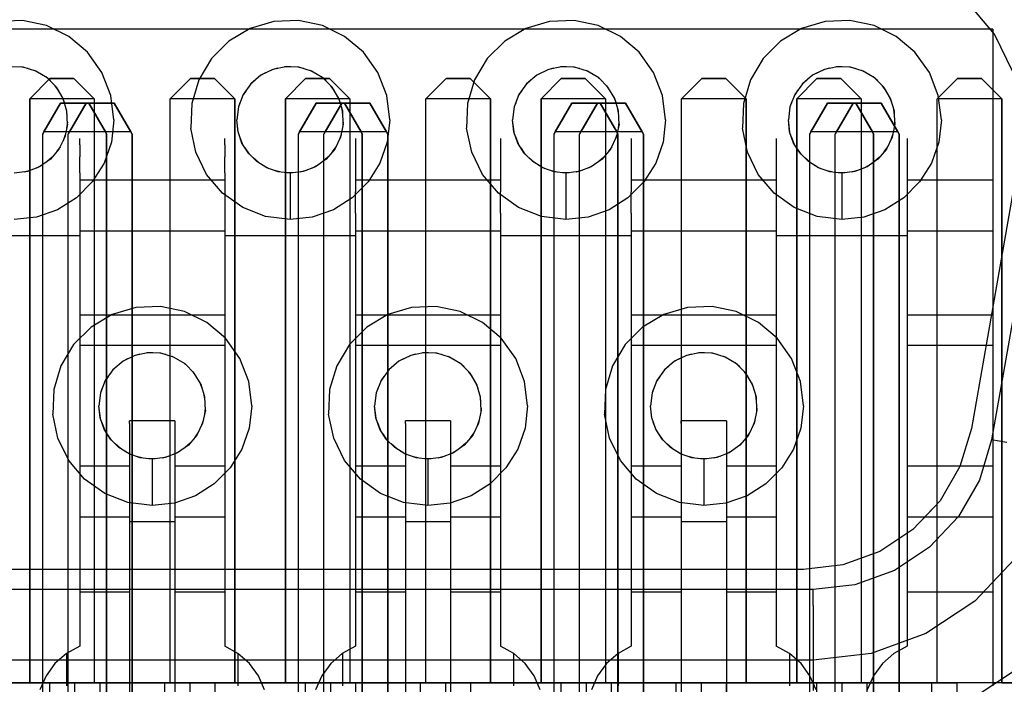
# Model space of a CAD drawing. Header units: inches. Extents: x 0 to 297, y -210 to 0.
# Tile 28 of 82: x 126.42 to 131.31, y -175.68 to -172.38. Entities that reach past the tile are written whole.
import ezdxf

# ---------------------------------------------------------------- set-up
doc = ezdxf.new("R2010")
doc.units = ezdxf.units.IN
doc.header["$MEASUREMENT"] = 0

msp = doc.modelspace()

# ---------------------------------------------------------------- linework, layer by layer
at = {"color": 18, "true_color": 0x000000}
for p, q in [((131.2653, -172.4501), (131.1298, -172.2886)), ((126.4368, -172.3816), (126.3143, -172.3866)), ((126.5563, -172.4071), (126.4368, -172.3816)), ((126.6668, -172.4606), (126.5563, -172.4071)), ((127.6843, -172.3866), (127.5668, -172.4216)), ((127.8068, -172.3816), (127.6843, -172.3866)), ((127.9263, -172.4071), (127.8068, -172.3816)), ((128.0368, -172.4606), (127.9263, -172.4071)), ((129.0543, -172.3866), (128.9368, -172.4216)), ((129.1768, -172.3816), (129.0543, -172.3866)), ((129.2963, -172.4071), (129.1768, -172.3816)), ((129.4068, -172.4606), (129.2963, -172.4071)), ((130.4243, -172.3866), (130.3068, -172.4216)), ((130.5468, -172.3816), (130.4243, -172.3866)), ((130.6663, -172.4071), (130.5468, -172.3816)), ((130.7768, -172.4606), (130.6663, -172.4071)), ((131.2558, -172.4251), (120.1658, -172.4251)), ((127.5668, -172.4216), (127.4618, -172.4846)), ((128.9368, -172.4216), (128.8318, -172.4846)), ((130.3068, -172.4216), (130.2018, -172.4846)), ((131.2558, -172.4251), (131.2558, -175.6851)), ((131.3568, -172.6401), (131.2653, -172.4501)), ((131.3568, -172.6401), (131.2653, -172.4501)), ((126.7598, -172.5396), (126.6668, -172.4606)), ((127.4618, -172.4846), (127.3753, -172.5711)), ((128.1298, -172.5396), (128.0368, -172.4606)), ((128.8318, -172.4846), (128.7453, -172.5711)), ((129.4998, -172.5396), (129.4068, -172.4606)), ((130.2018, -172.4846), (130.1153, -172.5711)), ((130.8698, -172.5396), (130.7768, -172.4606)), ((126.8313, -172.6396), (126.7598, -172.5396)), ((128.2013, -172.6396), (128.1298, -172.5396)), ((129.5713, -172.6396), (129.4998, -172.5396)), ((130.9413, -172.6396), (130.8698, -172.5396)), ((127.3753, -172.5711), (127.3123, -172.6761)), ((128.7453, -172.5711), (128.6823, -172.6761)), ((130.1153, -172.5711), (130.0523, -172.6761)), ((126.4393, -172.6136), (126.3738, -172.6111)), ((126.4628, -172.6206), (126.4338, -172.6136)), ((126.5023, -172.6326), (126.4393, -172.6136)), ((126.5228, -172.6446), (126.4958, -172.6306)), ((126.5588, -172.6661), (126.5023, -172.6326)), ((126.8758, -172.7536), (126.8313, -172.6396)), ((127.6438, -172.6421), (127.6183, -172.6556)), ((127.6798, -172.6246), (127.6208, -172.6531)), ((127.7043, -172.6191), (127.6758, -172.6261)), ((127.7438, -172.6111), (127.6798, -172.6246)), ((127.7688, -172.6121), (127.7388, -172.6121)), ((127.8093, -172.6136), (127.7438, -172.6111)), ((127.8328, -172.6206), (127.8038, -172.6136)), ((127.8723, -172.6326), (127.8093, -172.6136)), ((127.8928, -172.6446), (127.8658, -172.6306)), ((127.9288, -172.6661), (127.8723, -172.6326)), ((128.2458, -172.7536), (128.2013, -172.6396)), ((129.0138, -172.6421), (128.9883, -172.6556)), ((129.0498, -172.6246), (128.9908, -172.6531)), ((129.0743, -172.6191), (129.0458, -172.6261)), ((129.1138, -172.6111), (129.0498, -172.6246)), ((129.1388, -172.6121), (129.1088, -172.6121)), ((129.1793, -172.6136), (129.1138, -172.6111)), ((129.2028, -172.6206), (129.1738, -172.6136)), ((129.2423, -172.6326), (129.1793, -172.6136)), ((129.2628, -172.6446), (129.2358, -172.6306)), ((129.2988, -172.6661), (129.2423, -172.6326)), ((129.6158, -172.7536), (129.5713, -172.6396)), ((130.3838, -172.6421), (130.3583, -172.6556)), ((130.4198, -172.6246), (130.3608, -172.6531)), ((130.4443, -172.6191), (130.4158, -172.6261)), ((130.4838, -172.6111), (130.4198, -172.6246)), ((130.5088, -172.6121), (130.4788, -172.6121)), ((130.5493, -172.6136), (130.4838, -172.6111)), ((130.5728, -172.6206), (130.5438, -172.6136)), ((130.6123, -172.6326), (130.5493, -172.6136)), ((130.6328, -172.6446), (130.6058, -172.6306)), ((130.6688, -172.6661), (130.6123, -172.6326)), ((130.9858, -172.7536), (130.9413, -172.6396)), ((126.4723, -172.7701), (126.5723, -172.6701)), ((126.5723, -172.6701), (126.4723, -172.7701)), ((126.5748, -172.6821), (126.5523, -172.6621)), ((126.6048, -172.7121), (126.5588, -172.6661)), ((126.5723, -172.6701), (126.6923, -172.6701)), ((126.6923, -172.6701), (126.5723, -172.6701)), ((126.6923, -172.6701), (126.7923, -172.7701)), ((126.7923, -172.7701), (126.6923, -172.6701)), ((127.1708, -172.7701), (127.2708, -172.6701)), ((127.2708, -172.6701), (127.1708, -172.7701)), ((127.2708, -172.6701), (127.3908, -172.6701)), ((127.3908, -172.6701), (127.2708, -172.6701)), ((127.3123, -172.6761), (127.2773, -172.7936)), ((127.3908, -172.6701), (127.4908, -172.7701)), ((127.4908, -172.7701), (127.3908, -172.6701)), ((127.5708, -172.6956), (127.5328, -172.7491)), ((127.5903, -172.6791), (127.5693, -172.6976)), ((127.6208, -172.6531), (127.5708, -172.6956)), ((127.7423, -172.7701), (127.8423, -172.6701)), ((127.8423, -172.6701), (127.7423, -172.7701)), ((127.8423, -172.6701), (127.9623, -172.6701)), ((127.9623, -172.6701), (127.8423, -172.6701)), ((127.9448, -172.6821), (127.9223, -172.6621)), ((127.9748, -172.7121), (127.9288, -172.6661)), ((127.9623, -172.6701), (128.0623, -172.7701)), ((128.0623, -172.7701), (127.9623, -172.6701)), ((128.4408, -172.7701), (128.5408, -172.6701)), ((128.5408, -172.6701), (128.4408, -172.7701)), ((128.5408, -172.6701), (128.6608, -172.6701)), ((128.6608, -172.6701), (128.5408, -172.6701)), ((128.6823, -172.6761), (128.6473, -172.7936)), ((128.6608, -172.6701), (128.7608, -172.7701)), ((128.7608, -172.7701), (128.6608, -172.6701)), ((128.9408, -172.6956), (128.9028, -172.7491)), ((128.9603, -172.6791), (128.9393, -172.6976)), ((128.9908, -172.6531), (128.9408, -172.6956)), ((129.0123, -172.7701), (129.1123, -172.6701)), ((129.1123, -172.6701), (129.0123, -172.7701)), ((129.1123, -172.6701), (129.2323, -172.6701)), ((129.2323, -172.6701), (129.1123, -172.6701)), ((129.2323, -172.6701), (129.3323, -172.7701)), ((129.3323, -172.7701), (129.2323, -172.6701)), ((129.3148, -172.6821), (129.2923, -172.6621)), ((129.3448, -172.7121), (129.2988, -172.6661)), ((129.7108, -172.7701), (129.8108, -172.6701)), ((129.8108, -172.6701), (129.7108, -172.7701)), ((129.8108, -172.6701), (129.9308, -172.6701)), ((129.9308, -172.6701), (129.8108, -172.6701)), ((129.9308, -172.6701), (130.0308, -172.7701)), ((130.0308, -172.7701), (129.9308, -172.6701)), ((130.0523, -172.6761), (130.0173, -172.7936)), ((130.3108, -172.6956), (130.2728, -172.7491)), ((130.2823, -172.7701), (130.3823, -172.6701)), ((130.3823, -172.6701), (130.2823, -172.7701)), ((130.3303, -172.6791), (130.3093, -172.6976)), ((130.3608, -172.6531), (130.3108, -172.6956)), ((130.3823, -172.6701), (130.5023, -172.6701)), ((130.5023, -172.6701), (130.3823, -172.6701)), ((130.5023, -172.6701), (130.6023, -172.7701)), ((130.6023, -172.7701), (130.5023, -172.6701)), ((130.6848, -172.6821), (130.6623, -172.6621)), ((130.7148, -172.7121), (130.6688, -172.6661)), ((130.9808, -172.7701), (131.0808, -172.6701)), ((131.0808, -172.6701), (130.9808, -172.7701)), ((131.0808, -172.6701), (131.2008, -172.6701)), ((131.2008, -172.6701), (131.0808, -172.6701)), ((131.2008, -172.6701), (131.3008, -172.7701)), ((131.3008, -172.7701), (131.2008, -172.6701)), ((126.6163, -172.7316), (126.5988, -172.7066)), ((126.6383, -172.7686), (126.6048, -172.7121)), ((127.5328, -172.7491), (127.5088, -172.8101)), ((127.5468, -172.7291), (127.5323, -172.7506)), ((127.9863, -172.7316), (127.9688, -172.7066)), ((128.0083, -172.7686), (127.9748, -172.7121)), ((128.9028, -172.7491), (128.8788, -172.8101)), ((128.9168, -172.7291), (128.9023, -172.7506)), ((129.3563, -172.7316), (129.3388, -172.7066)), ((129.3783, -172.7686), (129.3448, -172.7121)), ((130.2728, -172.7491), (130.2488, -172.8101)), ((130.2868, -172.7291), (130.2723, -172.7506)), ((130.7263, -172.7316), (130.7088, -172.7066)), ((130.7483, -172.7686), (130.7148, -172.7121)), ((126.4723, -175.6701), (126.4723, -172.7701)), ((126.4723, -172.7701), (126.4723, -175.6701)), ((126.7923, -172.7701), (126.4723, -172.7701)), ((126.5433, -172.9349), (126.6258, -172.7919)), ((126.6258, -172.7919), (126.5433, -172.9349)), ((126.6258, -172.7919), (126.7658, -172.7919)), ((126.7658, -172.7919), (126.6258, -172.7919)), ((126.6448, -172.7896), (126.6338, -172.7606)), ((126.6573, -172.8316), (126.6383, -172.7686)), ((126.6702, -172.9349), (126.7527, -172.7919)), ((126.7527, -172.7919), (126.6702, -172.9349)), ((126.7527, -172.7919), (126.8927, -172.7919)), ((126.8927, -172.7919), (126.7527, -172.7919)), ((126.7658, -172.7919), (126.8483, -172.9349)), ((126.8483, -172.9349), (126.7658, -172.7919)), ((126.7923, -172.7701), (126.7923, -175.6701)), ((126.7923, -172.7701), (126.7923, -175.6701)), ((126.8908, -172.8751), (126.8758, -172.7536)), ((126.8927, -172.7919), (126.9752, -172.9349)), ((126.9752, -172.9349), (126.8927, -172.7919)), ((127.1708, -175.6701), (127.1708, -172.7701)), ((127.4908, -172.7701), (127.1708, -172.7701)), ((127.1708, -175.6701), (127.1708, -172.7701)), ((127.2773, -172.7936), (127.2723, -172.9161)), ((127.4908, -172.7701), (127.4908, -175.6701)), ((127.4908, -175.6701), (127.4908, -172.7701)), ((127.5163, -172.7906), (127.5088, -172.8111)), ((127.7423, -175.6701), (127.7423, -172.7701)), ((127.7423, -172.7701), (127.7423, -175.6701)), ((128.0623, -172.7701), (127.7423, -172.7701)), ((127.8133, -172.9349), (127.8958, -172.7919)), ((127.8958, -172.7919), (127.8133, -172.9349)), ((127.8958, -172.7919), (128.0358, -172.7919)), ((128.0358, -172.7919), (127.8958, -172.7919)), ((127.9402, -172.9349), (128.0227, -172.7919)), ((128.0227, -172.7919), (127.9402, -172.9349)), ((128.0148, -172.7896), (128.0038, -172.7606)), ((128.0273, -172.8316), (128.0083, -172.7686)), ((128.0227, -172.7919), (128.1627, -172.7919)), ((128.1627, -172.7919), (128.0227, -172.7919)), ((128.0358, -172.7919), (128.1183, -172.9349)), ((128.1183, -172.9349), (128.0358, -172.7919)), ((128.0623, -172.7701), (128.0623, -175.6701)), ((128.0623, -172.7701), (128.0623, -175.6701)), ((128.1627, -172.7919), (128.2452, -172.9349)), ((128.2452, -172.9349), (128.1627, -172.7919)), ((128.2608, -172.8751), (128.2458, -172.7536)), ((128.4408, -175.6701), (128.4408, -172.7701)), ((128.7608, -172.7701), (128.4408, -172.7701)), ((128.4408, -175.6701), (128.4408, -172.7701)), ((128.6473, -172.7936), (128.6423, -172.9161)), ((128.7608, -172.7701), (128.7608, -175.6701)), ((128.7608, -175.6701), (128.7608, -172.7701)), ((128.8863, -172.7906), (128.8788, -172.8111)), ((129.0123, -175.6701), (129.0123, -172.7701)), ((129.0123, -172.7701), (129.0123, -175.6701)), ((129.3323, -172.7701), (129.0123, -172.7701)), ((129.0833, -172.9349), (129.1658, -172.7919)), ((129.1658, -172.7919), (129.0833, -172.9349)), ((129.1658, -172.7919), (129.3058, -172.7919)), ((129.3058, -172.7919), (129.1658, -172.7919)), ((129.2102, -172.9349), (129.2927, -172.7919)), ((129.2927, -172.7919), (129.2102, -172.9349)), ((129.2927, -172.7919), (129.4327, -172.7919)), ((129.4327, -172.7919), (129.2927, -172.7919)), ((129.3058, -172.7919), (129.3883, -172.9349)), ((129.3883, -172.9349), (129.3058, -172.7919)), ((129.3323, -172.7701), (129.3323, -175.6701)), ((129.3323, -172.7701), (129.3323, -175.6701)), ((129.3848, -172.7896), (129.3738, -172.7606)), ((129.3973, -172.8316), (129.3783, -172.7686)), ((129.4327, -172.7919), (129.5152, -172.9349)), ((129.5152, -172.9349), (129.4327, -172.7919)), ((129.6308, -172.8751), (129.6158, -172.7536)), ((129.7108, -175.6701), (129.7108, -172.7701)), ((130.0308, -172.7701), (129.7108, -172.7701)), ((129.7108, -175.6701), (129.7108, -172.7701)), ((130.0173, -172.7936), (130.0123, -172.9161)), ((130.0308, -172.7701), (130.0308, -175.6701)), ((130.0308, -175.6701), (130.0308, -172.7701)), ((130.2563, -172.7906), (130.2488, -172.8111)), ((130.2823, -175.6701), (130.2823, -172.7701)), ((130.2823, -172.7701), (130.2823, -175.6701)), ((130.6023, -172.7701), (130.2823, -172.7701)), ((130.3533, -172.9349), (130.4358, -172.7919)), ((130.4358, -172.7919), (130.3533, -172.9349)), ((130.4358, -172.7919), (130.5758, -172.7919)), ((130.5758, -172.7919), (130.4358, -172.7919)), ((130.4802, -172.9349), (130.5627, -172.7919)), ((130.5627, -172.7919), (130.4802, -172.9349)), ((130.5627, -172.7919), (130.7027, -172.7919)), ((130.7027, -172.7919), (130.5627, -172.7919)), ((130.5758, -172.7919), (130.6583, -172.9349)), ((130.6583, -172.9349), (130.5758, -172.7919)), ((130.6023, -172.7701), (130.6023, -175.6701)), ((130.6023, -172.7701), (130.6023, -175.6701)), ((130.7027, -172.7919), (130.7852, -172.9349)), ((130.7852, -172.9349), (130.7027, -172.7919)), ((130.7548, -172.7896), (130.7438, -172.7606)), ((130.7673, -172.8316), (130.7483, -172.7686)), ((130.9808, -175.6701), (130.9808, -172.7701)), ((131.3008, -172.7701), (130.9808, -172.7701)), ((130.9808, -175.6701), (130.9808, -172.7701)), ((131.0008, -172.8751), (130.9858, -172.7536)), ((131.3008, -172.7701), (131.3008, -175.6701)), ((131.3008, -175.6701), (131.3008, -172.7701)), ((126.6583, -172.8526), (126.6543, -172.8221)), ((126.6598, -172.8971), (126.6573, -172.8316)), ((127.5088, -172.8101), (127.5008, -172.8751)), ((128.0283, -172.8526), (128.0243, -172.8221)), ((128.0298, -172.8971), (128.0273, -172.8316)), ((128.8788, -172.8101), (128.8708, -172.8751)), ((129.3983, -172.8526), (129.3943, -172.8221)), ((129.3998, -172.8971), (129.3973, -172.8316)), ((130.2488, -172.8101), (130.2408, -172.8751)), ((130.7683, -172.8526), (130.7643, -172.8221)), ((130.7698, -172.8971), (130.7673, -172.8316)), ((126.6593, -172.8861), (126.6558, -172.9166)), ((126.8908, -172.8751), (126.8783, -172.9851)), ((127.5073, -172.9341), (127.5008, -172.8751)), ((127.5083, -172.9361), (127.5008, -172.8751)), ((128.0293, -172.8861), (128.0258, -172.9166)), ((128.2608, -172.8751), (128.2483, -172.9851)), ((128.8773, -172.9341), (128.8708, -172.8751)), ((128.8783, -172.9361), (128.8708, -172.8751)), ((129.3993, -172.8861), (129.3958, -172.9166)), ((129.6308, -172.8751), (129.6183, -172.9851)), ((130.2473, -172.9341), (130.2408, -172.8751)), ((130.2483, -172.9361), (130.2408, -172.8751)), ((130.7693, -172.8861), (130.7658, -172.9166)), ((131.0008, -172.8751), (130.9883, -172.9851)), ((126.5368, -172.9459), (126.5433, -172.9349)), ((126.5433, -172.9349), (126.5368, -172.9459)), ((126.8483, -172.9349), (126.5433, -172.9349)), ((126.6598, -172.8971), (126.6463, -172.9611)), ((126.6637, -172.9459), (126.6702, -172.9349)), ((126.6702, -172.9349), (126.6637, -172.9459)), ((126.9752, -172.9349), (126.6702, -172.9349)), ((126.8483, -172.9349), (126.8543, -172.9459)), ((126.8543, -172.9459), (126.8483, -172.9349)), ((126.9752, -172.9349), (126.9812, -172.9459)), ((126.9812, -172.9459), (126.9752, -172.9349)), ((127.2978, -173.0356), (127.2723, -172.9161)), ((127.5268, -172.9901), (127.5073, -172.9341)), ((127.8068, -172.9459), (127.8133, -172.9349)), ((127.8133, -172.9349), (127.8068, -172.9459)), ((128.1183, -172.9349), (127.8133, -172.9349)), ((127.9337, -172.9459), (127.9402, -172.9349)), ((127.9402, -172.9349), (127.9337, -172.9459)), ((128.2452, -172.9349), (127.9402, -172.9349)), ((128.0298, -172.8971), (128.0163, -172.9611)), ((128.1183, -172.9349), (128.1243, -172.9459)), ((128.1243, -172.9459), (128.1183, -172.9349)), ((128.2452, -172.9349), (128.2512, -172.9459)), ((128.2512, -172.9459), (128.2452, -172.9349)), ((128.6678, -173.0356), (128.6423, -172.9161)), ((128.8968, -172.9901), (128.8773, -172.9341)), ((129.0768, -172.9459), (129.0833, -172.9349)), ((129.0833, -172.9349), (129.0768, -172.9459)), ((129.3883, -172.9349), (129.0833, -172.9349)), ((129.2037, -172.9459), (129.2102, -172.9349)), ((129.2102, -172.9349), (129.2037, -172.9459)), ((129.5152, -172.9349), (129.2102, -172.9349)), ((129.3998, -172.8971), (129.3863, -172.9611)), ((129.3883, -172.9349), (129.3943, -172.9459)), ((129.3943, -172.9459), (129.3883, -172.9349)), ((129.5152, -172.9349), (129.5212, -172.9459)), ((129.5212, -172.9459), (129.5152, -172.9349)), ((130.0378, -173.0356), (130.0123, -172.9161)), ((130.2668, -172.9901), (130.2473, -172.9341)), ((130.3468, -172.9459), (130.3533, -172.9349)), ((130.3533, -172.9349), (130.3468, -172.9459)), ((130.6583, -172.9349), (130.3533, -172.9349)), ((130.4737, -172.9459), (130.4802, -172.9349)), ((130.4802, -172.9349), (130.4737, -172.9459)), ((130.7852, -172.9349), (130.4802, -172.9349)), ((130.6583, -172.9349), (130.6643, -172.9459)), ((130.6643, -172.9459), (130.6583, -172.9349)), ((130.7698, -172.8971), (130.7563, -172.9611)), ((130.7852, -172.9349), (130.7912, -172.9459)), ((130.7912, -172.9459), (130.7852, -172.9349)), ((126.5368, -178.0499), (126.5368, -172.9459)), ((126.5368, -178.0499), (126.5368, -172.9459)), ((126.6463, -172.9611), (126.6178, -173.0201)), ((126.6488, -172.9496), (126.6378, -172.9786)), ((126.6488, -172.9501), (126.6488, -172.9501)), ((126.6637, -178.0499), (126.6637, -172.9459)), ((126.6637, -178.0499), (126.6637, -172.9459)), ((126.7208, -172.9996), (126.7208, -172.9676)), ((126.8783, -172.9851), (126.8418, -173.0901)), ((126.8543, -172.9459), (126.8543, -178.0499)), ((126.8543, -178.0499), (126.8543, -172.9459)), ((126.9812, -172.9459), (126.9812, -178.0499)), ((126.9812, -178.0499), (126.9812, -172.9459)), ((127.4408, -172.9996), (127.4408, -172.9676)), ((127.5298, -172.9941), (127.5148, -172.9556)), ((127.5588, -173.0401), (127.5268, -172.9901)), ((127.8068, -178.0499), (127.8068, -172.9459)), ((127.8068, -178.0499), (127.8068, -172.9459)), ((127.9337, -178.0499), (127.9337, -172.9459)), ((127.9337, -178.0499), (127.9337, -172.9459)), ((128.0163, -172.9611), (127.9878, -173.0201)), ((128.0188, -172.9496), (128.0078, -172.9786)), ((128.0188, -172.9501), (128.0188, -172.9501)), ((128.0908, -172.9676), (128.0908, -172.9996)), ((128.1243, -172.9459), (128.1243, -178.0499)), ((128.1243, -178.0499), (128.1243, -172.9459)), ((128.2483, -172.9851), (128.2118, -173.0901)), ((128.2512, -172.9459), (128.2512, -178.0499)), ((128.2512, -178.0499), (128.2512, -172.9459)), ((128.8108, -172.9676), (128.8108, -172.9996)), ((128.8998, -172.9941), (128.8848, -172.9556)), ((128.9288, -173.0401), (128.8968, -172.9901)), ((129.0768, -178.0499), (129.0768, -172.9459)), ((129.0768, -178.0499), (129.0768, -172.9459)), ((129.2037, -178.0499), (129.2037, -172.9459)), ((129.2037, -178.0499), (129.2037, -172.9459)), ((129.3863, -172.9611), (129.3578, -173.0201)), ((129.3888, -172.9496), (129.3778, -172.9786)), ((129.3888, -172.9501), (129.3888, -172.9501)), ((129.3943, -172.9459), (129.3943, -178.0499)), ((129.3943, -178.0499), (129.3943, -172.9459)), ((129.4608, -172.9676), (129.4608, -172.9996)), ((129.5212, -172.9459), (129.5212, -178.0499)), ((129.5212, -178.0499), (129.5212, -172.9459)), ((129.6183, -172.9851), (129.5818, -173.0901)), ((130.1808, -172.9676), (130.1808, -172.9996)), ((130.2698, -172.9941), (130.2548, -172.9556)), ((130.2988, -173.0401), (130.2668, -172.9901)), ((130.3468, -178.0499), (130.3468, -172.9459)), ((130.3468, -178.0499), (130.3468, -172.9459)), ((130.4737, -178.0499), (130.4737, -172.9459)), ((130.4737, -178.0499), (130.4737, -172.9459)), ((130.6643, -172.9459), (130.6643, -178.0499)), ((130.6643, -178.0499), (130.6643, -172.9459)), ((130.7563, -172.9611), (130.7278, -173.0201)), ((130.7588, -172.9496), (130.7478, -172.9786)), ((130.7588, -172.9501), (130.7588, -172.9501)), ((130.7912, -172.9459), (130.7912, -178.0499)), ((130.7912, -178.0499), (130.7912, -172.9459)), ((130.8308, -172.9676), (130.8308, -172.9996)), ((130.9883, -172.9851), (130.9518, -173.0901)), ((126.6178, -173.0201), (126.5753, -173.0701)), ((126.6233, -173.0091), (126.6053, -173.0346)), ((126.7208, -172.9996), (126.7208, -173.0591)), ((127.3513, -173.1461), (127.2978, -173.0356)), ((127.4408, -172.9996), (127.4408, -173.0591)), ((127.5638, -173.0456), (127.5428, -173.0146)), ((127.6008, -173.0821), (127.5588, -173.0401)), ((127.9878, -173.0201), (127.9453, -173.0701)), ((127.9933, -173.0091), (127.9753, -173.0346)), ((128.0908, -172.9996), (128.0908, -173.0591)), ((128.7213, -173.1461), (128.6678, -173.0356)), ((128.8108, -172.9996), (128.8108, -173.0591)), ((128.9338, -173.0456), (128.9128, -173.0146)), ((128.9708, -173.0821), (128.9288, -173.0401)), ((129.3578, -173.0201), (129.3153, -173.0701)), ((129.3633, -173.0091), (129.3453, -173.0346)), ((129.4608, -172.9996), (129.4608, -173.0591)), ((130.0913, -173.1461), (130.0378, -173.0356)), ((130.1808, -172.9996), (130.1808, -173.0591)), ((130.3038, -173.0456), (130.2828, -173.0146)), ((130.3408, -173.0821), (130.2988, -173.0401)), ((130.7278, -173.0201), (130.6853, -173.0701)), ((130.7333, -173.0091), (130.7153, -173.0346)), ((130.8308, -172.9996), (130.8308, -173.0591)), ((131.5048, -173.0191), (131.2498, -174.4641)), ((126.5753, -173.0701), (126.5218, -173.1081)), ((126.5838, -173.0601), (126.5608, -173.0806)), ((126.7208, -173.1386), (126.7208, -173.0591)), ((126.8418, -173.0901), (126.7828, -173.1836)), ((127.4408, -173.1386), (127.4408, -173.0591)), ((127.6088, -173.0876), (127.5823, -173.0636)), ((127.6508, -173.1141), (127.6008, -173.0821)), ((127.9453, -173.0701), (127.8918, -173.1081)), ((127.9538, -173.0601), (127.9308, -173.0806)), ((128.0908, -173.0591), (128.0908, -173.1386)), ((128.2118, -173.0901), (128.1528, -173.1836)), ((128.8108, -173.0591), (128.8108, -173.1386)), ((128.9788, -173.0876), (128.9523, -173.0636)), ((129.0208, -173.1141), (128.9708, -173.0821)), ((129.3153, -173.0701), (129.2618, -173.1081)), ((129.3238, -173.0601), (129.3008, -173.0806)), ((129.4608, -173.0591), (129.4608, -173.1386)), ((129.5818, -173.0901), (129.5228, -173.1836)), ((130.1808, -173.0591), (130.1808, -173.1386)), ((130.3488, -173.0876), (130.3223, -173.0636)), ((130.3908, -173.1141), (130.3408, -173.0821)), ((130.6853, -173.0701), (130.6318, -173.1081)), ((130.6938, -173.0601), (130.6708, -173.0806)), ((130.8308, -173.0591), (130.8308, -173.1386)), ((130.9518, -173.0901), (130.8928, -173.1836)), ((131.3878, -173.0571), (131.1498, -174.4071)), ((131.3878, -173.0571), (131.1498, -174.4071)), ((126.4608, -173.1321), (126.3958, -173.1401)), ((126.4748, -173.1266), (126.4448, -173.1341)), ((126.5218, -173.1081), (126.4608, -173.1321)), ((126.5333, -173.1001), (126.5058, -173.1146)), ((126.7208, -173.1386), (126.7208, -173.2331)), ((127.4408, -173.1386), (127.4408, -173.2331)), ((127.6623, -173.1181), (127.6313, -173.1016)), ((127.7068, -173.1336), (127.6508, -173.1141)), ((127.7213, -173.1351), (127.6878, -173.1271)), ((127.7658, -173.1401), (127.7068, -173.1336)), ((127.7813, -173.1381), (127.7488, -173.1381)), ((127.8308, -173.1321), (127.7658, -173.1401)), ((127.7658, -173.1401), (127.7658, -173.2551)), ((127.8448, -173.1266), (127.8148, -173.1341)), ((127.8918, -173.1081), (127.8308, -173.1321)), ((127.9033, -173.1001), (127.8758, -173.1146)), ((128.0908, -173.1386), (128.0908, -173.2331)), ((128.8108, -173.1386), (128.8108, -173.2331)), ((129.0323, -173.1181), (129.0013, -173.1016)), ((129.0768, -173.1336), (129.0208, -173.1141)), ((129.0913, -173.1351), (129.0578, -173.1271)), ((129.1358, -173.1401), (129.0768, -173.1336)), ((129.1513, -173.1381), (129.1188, -173.1381)), ((129.2008, -173.1321), (129.1358, -173.1401)), ((129.1358, -173.1401), (129.1358, -173.2551)), ((129.2148, -173.1266), (129.1848, -173.1341)), ((129.2618, -173.1081), (129.2008, -173.1321)), ((129.2733, -173.1001), (129.2458, -173.1146)), ((129.4608, -173.1386), (129.4608, -173.2331)), ((130.1808, -173.1386), (130.1808, -173.2331)), ((130.4023, -173.1181), (130.3713, -173.1016)), ((130.4468, -173.1336), (130.3908, -173.1141)), ((130.4613, -173.1351), (130.4278, -173.1271)), ((130.5058, -173.1401), (130.4468, -173.1336)), ((130.5213, -173.1381), (130.4888, -173.1381)), ((130.5708, -173.1321), (130.5058, -173.1401)), ((130.5058, -173.1401), (130.5058, -173.2551)), ((130.5848, -173.1266), (130.5548, -173.1341)), ((130.6318, -173.1081), (130.5708, -173.1321)), ((130.6433, -173.1001), (130.6158, -173.1146)), ((130.8308, -173.1386), (130.8308, -173.2331)), ((126.7828, -173.1836), (126.7043, -173.2621)), ((127.4408, -173.1751), (126.7208, -173.1751)), ((127.4303, -173.2391), (127.3513, -173.1461)), ((128.1528, -173.1836), (128.0743, -173.2621)), ((128.8108, -173.1751), (128.0908, -173.1751)), ((128.8003, -173.2391), (128.7213, -173.1461)), ((129.5228, -173.1836), (129.4443, -173.2621)), ((130.1808, -173.1751), (129.4608, -173.1751)), ((130.1703, -173.2391), (130.0913, -173.1461)), ((130.8928, -173.1836), (130.8143, -173.2621)), ((131.2558, -173.1751), (130.8308, -173.1751)), ((126.7208, -173.2331), (126.7208, -173.3386)), ((127.5303, -173.3106), (127.4303, -173.2391)), ((127.4408, -173.2331), (127.4408, -173.3386)), ((128.0908, -173.3386), (128.0908, -173.2331)), ((128.9003, -173.3106), (128.8003, -173.2391)), ((128.8108, -173.3386), (128.8108, -173.2331)), ((129.4608, -173.3386), (129.4608, -173.2331)), ((130.2703, -173.3106), (130.1703, -173.2391)), ((130.1808, -173.2331), (130.1808, -173.3386)), ((130.8308, -173.2331), (130.8308, -173.3386)), ((126.7043, -173.2621), (126.6108, -173.3211)), ((127.7658, -173.2551), (127.7658, -173.3701)), ((128.0743, -173.2621), (127.9808, -173.3211)), ((129.1358, -173.2551), (129.1358, -173.3701)), ((129.4443, -173.2621), (129.3508, -173.3211)), ((130.5058, -173.2551), (130.5058, -173.3701)), ((130.8143, -173.2621), (130.7208, -173.3211)), ((126.6108, -173.3211), (126.5058, -173.3576)), ((127.6443, -173.3551), (127.5303, -173.3106)), ((127.9808, -173.3211), (127.8758, -173.3576)), ((129.0143, -173.3551), (128.9003, -173.3106)), ((129.3508, -173.3211), (129.2458, -173.3576)), ((130.3843, -173.3551), (130.2703, -173.3106)), ((130.7208, -173.3211), (130.6158, -173.3576)), ((126.5058, -173.3576), (126.3958, -173.3701)), ((126.7208, -173.3386), (126.7208, -173.4501)), ((127.4408, -173.3386), (127.4408, -173.4501)), ((127.7658, -173.3701), (127.6443, -173.3551)), ((127.8758, -173.3576), (127.7658, -173.3701)), ((128.0908, -173.3386), (128.0908, -173.4501)), ((128.8108, -173.3386), (128.8108, -173.4501)), ((129.1358, -173.3701), (129.0143, -173.3551)), ((129.2458, -173.3576), (129.1358, -173.3701)), ((129.4608, -173.3386), (129.4608, -173.4501)), ((130.1808, -173.3386), (130.1808, -173.4501)), ((130.5058, -173.3701), (130.3843, -173.3551)), ((130.6158, -173.3576), (130.5058, -173.3701)), ((130.8308, -173.3386), (130.8308, -173.4501)), ((127.4408, -173.4271), (126.7208, -173.4271)), ((128.8108, -173.4271), (128.0908, -173.4271)), ((130.1808, -173.4271), (129.4608, -173.4271)), ((131.2558, -173.4271), (130.8308, -173.4271)), ((126.7208, -173.4501), (126.0708, -173.4501)), ((126.7208, -173.4501), (126.7208, -175.4876)), ((127.4408, -173.4501), (127.4408, -175.4876)), ((128.0908, -173.4501), (127.4408, -173.4501)), ((128.0908, -173.4501), (128.0908, -175.4876)), ((128.8108, -173.4501), (128.8108, -175.4876)), ((129.4608, -173.4501), (128.8108, -173.4501)), ((129.4608, -173.4501), (129.4608, -175.4876)), ((130.1808, -173.4501), (130.1808, -175.4876)), ((130.8308, -173.4501), (130.1808, -173.4501)), ((130.8308, -173.4501), (130.8308, -175.4876)), ((126.9993, -173.8066), (126.8818, -173.8416)), ((127.1218, -173.8016), (126.9993, -173.8066)), ((127.2413, -173.8271), (127.1218, -173.8016)), ((128.3693, -173.8066), (128.2518, -173.8416)), ((128.4918, -173.8016), (128.3693, -173.8066)), ((128.6113, -173.8271), (128.4918, -173.8016)), ((129.7393, -173.8066), (129.6218, -173.8416)), ((129.8618, -173.8016), (129.7393, -173.8066)), ((129.9813, -173.8271), (129.8618, -173.8016)), ((127.4408, -173.8451), (126.7208, -173.8451)), ((126.8818, -173.8416), (126.7768, -173.9046)), ((127.3518, -173.8806), (127.2413, -173.8271)), ((128.8108, -173.8451), (128.0908, -173.8451)), ((128.2518, -173.8416), (128.1468, -173.9046)), ((128.7218, -173.8806), (128.6113, -173.8271)), ((130.1808, -173.8451), (129.4608, -173.8451)), ((129.6218, -173.8416), (129.5168, -173.9046)), ((130.0918, -173.8806), (129.9813, -173.8271)), ((131.2558, -173.8451), (130.8308, -173.8451)), ((126.7768, -173.9046), (126.6903, -173.9911)), ((127.4448, -173.9596), (127.3518, -173.8806)), ((128.1468, -173.9046), (128.0603, -173.9911)), ((128.8148, -173.9596), (128.7218, -173.8806)), ((129.5168, -173.9046), (129.4303, -173.9911)), ((130.1848, -173.9596), (130.0918, -173.8806)), ((127.5163, -174.0596), (127.4448, -173.9596)), ((128.8863, -174.0596), (128.8148, -173.9596)), ((130.2563, -174.0596), (130.1848, -173.9596)), ((126.6903, -173.9911), (126.6273, -174.0961)), ((127.4408, -173.9951), (126.7208, -173.9951)), ((128.0603, -173.9911), (127.9973, -174.0961)), ((128.8108, -173.9951), (128.0908, -173.9951)), ((129.4303, -173.9911), (129.3673, -174.0961)), ((130.1808, -173.9951), (129.4608, -173.9951)), ((131.2558, -173.9951), (130.8308, -173.9951)), ((126.9588, -174.0621), (126.9333, -174.0756)), ((126.9948, -174.0446), (126.9358, -174.0731)), ((127.0193, -174.0391), (126.9908, -174.0461)), ((127.0588, -174.0311), (126.9948, -174.0446)), ((127.0838, -174.0321), (127.0538, -174.0321)), ((127.1243, -174.0336), (127.0588, -174.0311)), ((127.1478, -174.0406), (127.1188, -174.0336)), ((127.1873, -174.0526), (127.1243, -174.0336)), ((127.2078, -174.0646), (127.1808, -174.0506)), ((127.2438, -174.0861), (127.1873, -174.0526)), ((127.5608, -174.1736), (127.5163, -174.0596)), ((128.3288, -174.0621), (128.3033, -174.0756)), ((128.3648, -174.0446), (128.3058, -174.0731)), ((128.3893, -174.0391), (128.3608, -174.0461)), ((128.4288, -174.0311), (128.3648, -174.0446)), ((128.4538, -174.0321), (128.4238, -174.0321)), ((128.4943, -174.0336), (128.4288, -174.0311)), ((128.5178, -174.0406), (128.4888, -174.0336)), ((128.5573, -174.0526), (128.4943, -174.0336)), ((128.5778, -174.0646), (128.5508, -174.0506)), ((128.6138, -174.0861), (128.5573, -174.0526)), ((128.9308, -174.1736), (128.8863, -174.0596)), ((129.6988, -174.0621), (129.6733, -174.0756)), ((129.7348, -174.0446), (129.6758, -174.0731)), ((129.7593, -174.0391), (129.7308, -174.0461)), ((129.7988, -174.0311), (129.7348, -174.0446)), ((129.8238, -174.0321), (129.7938, -174.0321)), ((129.8643, -174.0336), (129.7988, -174.0311)), ((129.8878, -174.0406), (129.8588, -174.0336)), ((129.9273, -174.0526), (129.8643, -174.0336)), ((129.9478, -174.0646), (129.9208, -174.0506)), ((129.9838, -174.0861), (129.9273, -174.0526)), ((130.3008, -174.1736), (130.2563, -174.0596)), ((126.6273, -174.0961), (126.5923, -174.2136)), ((126.8858, -174.1156), (126.8478, -174.1691)), ((126.9053, -174.0991), (126.8843, -174.1176)), ((126.9358, -174.0731), (126.8858, -174.1156)), ((127.2598, -174.1021), (127.2373, -174.0821)), ((127.2898, -174.1321), (127.2438, -174.0861)), ((127.9973, -174.0961), (127.9623, -174.2136)), ((128.2558, -174.1156), (128.2178, -174.1691)), ((128.2753, -174.0991), (128.2543, -174.1176)), ((128.3058, -174.0731), (128.2558, -174.1156)), ((128.6298, -174.1021), (128.6073, -174.0821)), ((128.6598, -174.1321), (128.6138, -174.0861)), ((129.3673, -174.0961), (129.3323, -174.2136)), ((129.6258, -174.1156), (129.5878, -174.1691)), ((129.6453, -174.0991), (129.6243, -174.1176)), ((129.6758, -174.0731), (129.6258, -174.1156)), ((129.9998, -174.1021), (129.9773, -174.0821)), ((130.0298, -174.1321), (129.9838, -174.0861)), ((126.8618, -174.1491), (126.8473, -174.1706)), ((127.3013, -174.1516), (127.2838, -174.1266)), ((127.3233, -174.1886), (127.2898, -174.1321)), ((128.2318, -174.1491), (128.2173, -174.1706)), ((128.6713, -174.1516), (128.6538, -174.1266)), ((128.6933, -174.1886), (128.6598, -174.1321)), ((129.6018, -174.1491), (129.5873, -174.1706)), ((130.0413, -174.1516), (130.0238, -174.1266)), ((130.0633, -174.1886), (130.0298, -174.1321)), ((126.5923, -174.2136), (126.5873, -174.3361)), ((126.8478, -174.1691), (126.8238, -174.2301)), ((126.8313, -174.2106), (126.8238, -174.2311)), ((127.3298, -174.2096), (127.3188, -174.1806)), ((127.3423, -174.2516), (127.3233, -174.1886)), ((127.5758, -174.2951), (127.5608, -174.1736)), ((127.9623, -174.2136), (127.9573, -174.3361)), ((128.2178, -174.1691), (128.1938, -174.2301)), ((128.2013, -174.2106), (128.1938, -174.2311)), ((128.6998, -174.2096), (128.6888, -174.1806)), ((128.7123, -174.2516), (128.6933, -174.1886)), ((128.9458, -174.2951), (128.9308, -174.1736)), ((129.3323, -174.2136), (129.3273, -174.3361)), ((129.5878, -174.1691), (129.5638, -174.2301)), ((129.5713, -174.2106), (129.5638, -174.2311)), ((130.0698, -174.2096), (130.0588, -174.1806)), ((130.0823, -174.2516), (130.0633, -174.1886)), ((130.3158, -174.2951), (130.3008, -174.1736)), ((126.8238, -174.2301), (126.8158, -174.2951)), ((127.3433, -174.2726), (127.3393, -174.2421)), ((127.3448, -174.3171), (127.3423, -174.2516)), ((128.1938, -174.2301), (128.1858, -174.2951)), ((128.7133, -174.2726), (128.7093, -174.2421)), ((128.7148, -174.3171), (128.7123, -174.2516)), ((129.5638, -174.2301), (129.5558, -174.2951)), ((130.0833, -174.2726), (130.0793, -174.2421)), ((130.0848, -174.3171), (130.0823, -174.2516)), ((126.8223, -174.3541), (126.8158, -174.2951)), ((126.8233, -174.3561), (126.8158, -174.2951)), ((127.3443, -174.3061), (127.3408, -174.3366)), ((127.5758, -174.2951), (127.5633, -174.4051)), ((128.1923, -174.3541), (128.1858, -174.2951)), ((128.1933, -174.3561), (128.1858, -174.2951)), ((128.7143, -174.3061), (128.7108, -174.3366)), ((128.9458, -174.2951), (128.9333, -174.4051)), ((129.5623, -174.3541), (129.5558, -174.2951)), ((129.5633, -174.3561), (129.5558, -174.2951)), ((130.0843, -174.3061), (130.0808, -174.3366)), ((130.3158, -174.2951), (130.3033, -174.4051)), ((126.6128, -174.4556), (126.5873, -174.3361)), ((126.8418, -174.4101), (126.8223, -174.3541)), ((127.3448, -174.3171), (127.3313, -174.3811)), ((127.9828, -174.4556), (127.9573, -174.3361)), ((128.2118, -174.4101), (128.1923, -174.3541)), ((128.7148, -174.3171), (128.7013, -174.3811)), ((129.3528, -174.4556), (129.3273, -174.3361)), ((129.5818, -174.4101), (129.5623, -174.3541)), ((130.0848, -174.3171), (130.0713, -174.3811)), ((126.8448, -174.4141), (126.8298, -174.3756)), ((126.8738, -174.4601), (126.8418, -174.4101)), ((127.1933, -174.3701), (126.9683, -174.3701)), ((126.9683, -174.3826), (126.9683, -174.3701)), ((126.9683, -174.3826), (126.9683, -174.4196)), ((127.1933, -174.3701), (127.1933, -174.3826)), ((127.1933, -174.3826), (127.1933, -174.4196)), ((127.3313, -174.3811), (127.3028, -174.4401)), ((127.3338, -174.3696), (127.3228, -174.3986)), ((127.5633, -174.4051), (127.5268, -174.5101)), ((128.2148, -174.4141), (128.1998, -174.3756)), ((128.2438, -174.4601), (128.2118, -174.4101)), ((128.5633, -174.3701), (128.3383, -174.3701)), ((128.3383, -174.3826), (128.3383, -174.3701)), ((128.3383, -174.3826), (128.3383, -174.4196)), ((128.5633, -174.3701), (128.5633, -174.3826)), ((128.5633, -174.3826), (128.5633, -174.4196)), ((128.7013, -174.3811), (128.6728, -174.4401)), ((128.7038, -174.3696), (128.6928, -174.3986)), ((128.9333, -174.4051), (128.8968, -174.5101)), ((129.5848, -174.4141), (129.5698, -174.3756)), ((129.6138, -174.4601), (129.5818, -174.4101)), ((129.9333, -174.3701), (129.7083, -174.3701)), ((129.7083, -174.3826), (129.7083, -174.3701)), ((129.7083, -174.3826), (129.7083, -174.4196)), ((129.9333, -174.3701), (129.9333, -174.3826)), ((129.9333, -174.3826), (129.9333, -174.4196)), ((130.0713, -174.3811), (130.0428, -174.4401)), ((130.0738, -174.3696), (130.0628, -174.3986)), ((130.3033, -174.4051), (130.2668, -174.5101)), ((131.1498, -174.4071), (131.0933, -174.5956)), ((131.1498, -174.4071), (131.0933, -174.5956)), ((126.6663, -174.5661), (126.6128, -174.4556)), ((126.8788, -174.4656), (126.8578, -174.4346)), ((126.9158, -174.5021), (126.8738, -174.4601)), ((126.9683, -174.4196), (126.9683, -174.4791)), ((127.1933, -174.4196), (127.1933, -174.4791)), ((127.3028, -174.4401), (127.2603, -174.4901)), ((127.3083, -174.4291), (127.2903, -174.4546)), ((128.0363, -174.5661), (127.9828, -174.4556)), ((128.2488, -174.4656), (128.2278, -174.4346)), ((128.2858, -174.5021), (128.2438, -174.4601)), ((128.3383, -174.4196), (128.3383, -174.4791)), ((128.5633, -174.4196), (128.5633, -174.4791)), ((128.6728, -174.4401), (128.6303, -174.4901)), ((128.6783, -174.4291), (128.6603, -174.4546)), ((129.4063, -174.5661), (129.3528, -174.4556)), ((129.6188, -174.4656), (129.5978, -174.4346)), ((129.6558, -174.5021), (129.6138, -174.4601)), ((129.7083, -174.4196), (129.7083, -174.4791)), ((129.9333, -174.4196), (129.9333, -174.4791)), ((130.0428, -174.4401), (130.0003, -174.4901)), ((130.0483, -174.4291), (130.0303, -174.4546)), ((126.9238, -174.5076), (126.8973, -174.4836)), ((126.9658, -174.5341), (126.9158, -174.5021)), ((126.9683, -174.4791), (126.9683, -174.5586)), ((127.1933, -174.4791), (127.1933, -174.5586)), ((127.2603, -174.4901), (127.2068, -174.5281)), ((127.2688, -174.4801), (127.2458, -174.5006)), ((127.5268, -174.5101), (127.4678, -174.6036)), ((128.2938, -174.5076), (128.2673, -174.4836)), ((128.3358, -174.5341), (128.2858, -174.5021)), ((128.3383, -174.4791), (128.3383, -174.5586)), ((128.5633, -174.4791), (128.5633, -174.5586)), ((128.6303, -174.4901), (128.5768, -174.5281)), ((128.6388, -174.4801), (128.6158, -174.5006)), ((128.8968, -174.5101), (128.8378, -174.6036)), ((129.6638, -174.5076), (129.6373, -174.4836)), ((129.7058, -174.5341), (129.6558, -174.5021)), ((129.7083, -174.4791), (129.7083, -174.5586)), ((129.9333, -174.4791), (129.9333, -174.5586)), ((130.0003, -174.4901), (129.9468, -174.5281)), ((130.0088, -174.4801), (129.9858, -174.5006)), ((130.2668, -174.5101), (130.2078, -174.6036)), ((131.2498, -174.4641), (131.1898, -174.6641)), ((131.3263, -174.4776), (131.2498, -174.4641)), ((126.9773, -174.5381), (126.9463, -174.5216)), ((127.0218, -174.5536), (126.9658, -174.5341)), ((126.9683, -174.5331), (126.9683, -174.5346)), ((126.9683, -174.5586), (126.9683, -174.6531)), ((127.0363, -174.5551), (127.0028, -174.5471)), ((127.0808, -174.5601), (127.0218, -174.5536)), ((127.0963, -174.5581), (127.0638, -174.5581)), ((127.1458, -174.5521), (127.0808, -174.5601)), ((127.1598, -174.5466), (127.1298, -174.5541)), ((127.2068, -174.5281), (127.1458, -174.5521)), ((127.2183, -174.5201), (127.1908, -174.5346)), ((127.1933, -174.5331), (127.1933, -174.5336)), ((127.1933, -174.5586), (127.1933, -174.6531)), ((128.3473, -174.5381), (128.3163, -174.5216)), ((128.3918, -174.5536), (128.3358, -174.5341)), ((128.3383, -174.5331), (128.3383, -174.5346)), ((128.3383, -174.5586), (128.3383, -174.6531)), ((128.4063, -174.5551), (128.3728, -174.5471)), ((128.4508, -174.5601), (128.3918, -174.5536)), ((128.4663, -174.5581), (128.4338, -174.5581)), ((128.5158, -174.5521), (128.4508, -174.5601)), ((128.5298, -174.5466), (128.4998, -174.5541)), ((128.5768, -174.5281), (128.5158, -174.5521)), ((128.5883, -174.5201), (128.5608, -174.5346)), ((128.5633, -174.5331), (128.5633, -174.5336)), ((128.5633, -174.5586), (128.5633, -174.6531)), ((129.7173, -174.5381), (129.6863, -174.5216)), ((129.7618, -174.5536), (129.7058, -174.5341)), ((129.7083, -174.5331), (129.7083, -174.5346)), ((129.7083, -174.5586), (129.7083, -174.6531)), ((129.7763, -174.5551), (129.7428, -174.5471)), ((129.8208, -174.5601), (129.7618, -174.5536)), ((129.8363, -174.5581), (129.8038, -174.5581)), ((129.8858, -174.5521), (129.8208, -174.5601)), ((129.8998, -174.5466), (129.8698, -174.5541)), ((129.9468, -174.5281), (129.8858, -174.5521)), ((129.9583, -174.5201), (129.9308, -174.5346)), ((129.9333, -174.5331), (129.9333, -174.5336)), ((129.9333, -174.5586), (129.9333, -174.6531)), ((126.7453, -174.6591), (126.6663, -174.5661)), ((126.9683, -174.5951), (126.7208, -174.5951)), ((127.0808, -174.5601), (127.0808, -174.6751)), ((127.4408, -174.5951), (127.1933, -174.5951)), ((127.4678, -174.6036), (127.3893, -174.6821)), ((128.1153, -174.6591), (128.0363, -174.5661)), ((128.3383, -174.5951), (128.0908, -174.5951)), ((128.4508, -174.5601), (128.4508, -174.6751)), ((128.8108, -174.5951), (128.5633, -174.5951)), ((128.8378, -174.6036), (128.7593, -174.6821)), ((129.4853, -174.6591), (129.4063, -174.5661)), ((129.7083, -174.5951), (129.4608, -174.5951)), ((129.8208, -174.5601), (129.8208, -174.6751)), ((130.1808, -174.5951), (129.9333, -174.5951)), ((130.2078, -174.6036), (130.1293, -174.6821)), ((131.2558, -174.5951), (130.8308, -174.5951)), ((131.0933, -174.5956), (130.9953, -174.7661)), ((131.0933, -174.5956), (130.9953, -174.7661)), ((126.9683, -174.6531), (126.9683, -174.7586)), ((127.1933, -174.6531), (127.1933, -174.7586)), ((128.3383, -174.6531), (128.3383, -174.7586)), ((128.5633, -174.6531), (128.5633, -174.7586)), ((129.7083, -174.6531), (129.7083, -174.7586)), ((129.9333, -174.6531), (129.9333, -174.7586)), ((126.8453, -174.7306), (126.7453, -174.6591)), ((127.0808, -174.6751), (127.0808, -174.7901)), ((127.3893, -174.6821), (127.2958, -174.7411)), ((128.2153, -174.7306), (128.1153, -174.6591)), ((128.4508, -174.6751), (128.4508, -174.7901)), ((128.7593, -174.6821), (128.6658, -174.7411)), ((129.5853, -174.7306), (129.4853, -174.6591)), ((129.8208, -174.6751), (129.8208, -174.7901)), ((130.1293, -174.6821), (130.0358, -174.7411)), ((131.1898, -174.6641), (131.0853, -174.8451)), ((126.9593, -174.7751), (126.8453, -174.7306)), ((127.2958, -174.7411), (127.1908, -174.7776)), ((128.3293, -174.7751), (128.2153, -174.7306)), ((128.6658, -174.7411), (128.5608, -174.7776)), ((129.6993, -174.7751), (129.5853, -174.7306)), ((130.0358, -174.7411), (129.9308, -174.7776)), ((127.0808, -174.7901), (126.9593, -174.7751)), ((126.9683, -174.7586), (126.9683, -174.8701)), ((127.1908, -174.7776), (127.0808, -174.7901)), ((127.1933, -174.7586), (127.1933, -174.8701)), ((128.4508, -174.7901), (128.3293, -174.7751)), ((128.3383, -174.7586), (128.3383, -174.8701)), ((128.5608, -174.7776), (128.4508, -174.7901)), ((128.5633, -174.7586), (128.5633, -174.8701)), ((129.8208, -174.7901), (129.6993, -174.7751)), ((129.7083, -174.7586), (129.7083, -174.8701)), ((129.9308, -174.7776), (129.8208, -174.7901)), ((129.9333, -174.7586), (129.9333, -174.8701)), ((130.9953, -174.7661), (130.8598, -174.9091)), ((130.9953, -174.7661), (130.9048, -174.8616)), ((126.9683, -174.8471), (126.7208, -174.8471)), ((127.4408, -174.8471), (127.1933, -174.8471)), ((128.3383, -174.8471), (128.0908, -174.8471)), ((128.8108, -174.8471), (128.5633, -174.8471)), ((129.7083, -174.8471), (129.4608, -174.8471)), ((130.1808, -174.8471), (129.9333, -174.8471)), ((131.2558, -174.8471), (130.8308, -174.8471)), ((131.0853, -174.8451), (130.9418, -174.9971)), ((126.9683, -174.8701), (126.9683, -177.8151)), ((127.1933, -174.8701), (126.9683, -174.8701)), ((127.1933, -174.8701), (127.1933, -177.8151)), ((128.3383, -174.8701), (128.3383, -177.8151)), ((128.5633, -174.8701), (128.3383, -174.8701)), ((128.5633, -174.8701), (128.5633, -177.8151)), ((129.7083, -174.8701), (129.7083, -177.8151)), ((129.9333, -174.8701), (129.7083, -174.8701)), ((129.9333, -174.8701), (129.9333, -177.8151)), ((130.8598, -174.9091), (130.6958, -175.0176)), ((130.9418, -174.9971), (130.7673, -175.1121)), ((130.6958, -175.0176), (130.5108, -175.0846)), ((130.5108, -175.0846), (130.3153, -175.1076)), ((131.3663, -175.0541), (131.1668, -175.2651)), ((130.3153, -175.1076), (121.1063, -175.1076)), ((130.7673, -175.1121), (130.5713, -175.1831)), ((130.5713, -175.1831), (130.3633, -175.2076)), ((130.3633, -175.2076), (121.0583, -175.2076)), ((126.9683, -175.2201), (126.7208, -175.2201)), ((127.4408, -175.2201), (127.1933, -175.2201)), ((128.3383, -175.2201), (128.0908, -175.2201)), ((128.8108, -175.2201), (128.5633, -175.2201)), ((129.7083, -175.2201), (129.4608, -175.2201)), ((130.1808, -175.2201), (129.9333, -175.2201)), ((130.3633, -175.2856), (130.3633, -175.2076)), ((131.2558, -175.2201), (130.8308, -175.2201)), ((130.3633, -175.2856), (130.3633, -175.3596)), ((131.1668, -175.2651), (130.9243, -175.4246)), ((130.3633, -175.3596), (130.3633, -175.4256)), ((130.3633, -175.4256), (130.3633, -175.4811)), ((130.9243, -175.4246), (130.6518, -175.5241)), ((126.7208, -175.4876), (126.6548, -175.5246)), ((127.5068, -175.5246), (127.4408, -175.4876)), ((128.0908, -175.4876), (128.0248, -175.5246)), ((128.8768, -175.5246), (128.8108, -175.4876)), ((129.4608, -175.4876), (129.3948, -175.5246)), ((130.2468, -175.5246), (130.1808, -175.4876)), ((130.3633, -175.4811), (130.3633, -175.5231)), ((130.8308, -175.4876), (130.7648, -175.5246)), ((126.6548, -175.5246), (126.5978, -175.5746)), ((126.6558, -175.5236), (126.6558, -175.6851)), ((127.5058, -175.5236), (127.5058, -175.6851)), ((127.5638, -175.5746), (127.5068, -175.5246)), ((128.0248, -175.5246), (127.9678, -175.5746)), ((128.0258, -175.5236), (128.0258, -175.6851)), ((128.8758, -175.5236), (128.8758, -175.6851)), ((128.9338, -175.5746), (128.8768, -175.5246)), ((129.3948, -175.5246), (129.3378, -175.5746)), ((129.3958, -175.5236), (129.3958, -175.6851)), ((130.2458, -175.5236), (130.2458, -175.6851)), ((130.3038, -175.5746), (130.2468, -175.5246)), ((130.3633, -175.5231), (130.3633, -175.5486)), ((130.6518, -175.5241), (130.3633, -175.5576)), ((130.7648, -175.5246), (130.7078, -175.5746)), ((130.3633, -175.5576), (121.0583, -175.5576)), ((126.5978, -175.5746), (126.5533, -175.6361)), ((127.6083, -175.6361), (127.5638, -175.5746)), ((127.9678, -175.5746), (127.9233, -175.6361)), ((128.9783, -175.6361), (128.9338, -175.5746)), ((129.3378, -175.5746), (129.2933, -175.6361)), ((130.3483, -175.6361), (130.3038, -175.5746)), ((130.3633, -175.5486), (130.3633, -175.5576)), ((130.3633, -175.5576), (130.3633, -175.5676)), ((130.3633, -175.5676), (130.3633, -175.5971)), ((130.7078, -175.5746), (130.6633, -175.6361)), ((131.4243, -175.5716), (131.1038, -175.7821)), ((130.3633, -175.5971), (130.3633, -175.6451)), ((126.5708, -175.6701), (125.5508, -175.6701)), ((126.1223, -175.6701), (126.4723, -175.6701)), ((127.1423, -175.6701), (126.1223, -175.6701)), ((126.2208, -175.6701), (126.5708, -175.6701)), ((126.5533, -175.6361), (126.5228, -175.7056)), ((126.5708, -175.6701), (126.6958, -175.6701)), ((126.5708, -175.6701), (126.5708, -176.9401)), ((126.6958, -175.6701), (126.5708, -175.6701)), ((126.6958, -175.6701), (126.8208, -175.6701)), ((126.6958, -176.6901), (126.6958, -175.6701)), ((126.8208, -175.6701), (126.6958, -175.6701)), ((126.7923, -175.6701), (127.1423, -175.6701)), ((126.8208, -175.6701), (127.1708, -175.6701)), ((126.8208, -175.6701), (126.8208, -176.9401)), ((127.8408, -175.6701), (126.8208, -175.6701)), ((127.1423, -175.6701), (127.2673, -175.6701)), ((127.1423, -175.6701), (127.1423, -176.9401)), ((127.2673, -175.6701), (127.1423, -175.6701)), ((127.2673, -175.6701), (127.3923, -175.6701)), ((127.2673, -175.6701), (127.2673, -176.6901)), ((127.3923, -175.6701), (127.2673, -175.6701)), ((127.3923, -175.6701), (127.7423, -175.6701)), ((127.3923, -175.6701), (127.3923, -176.9401)), ((128.4123, -175.6701), (127.3923, -175.6701)), ((127.4908, -175.6701), (127.8408, -175.6701)), ((127.6388, -175.7056), (127.6083, -175.6361)), ((127.8408, -175.6701), (127.9658, -175.6701)), ((127.8408, -175.6701), (127.8408, -176.9401)), ((127.9658, -175.6701), (127.8408, -175.6701)), ((127.9233, -175.6361), (127.8928, -175.7056)), ((127.9658, -175.6701), (128.0908, -175.6701)), ((127.9658, -175.6701), (127.9658, -176.6901)), ((128.0908, -175.6701), (127.9658, -175.6701)), ((128.0623, -175.6701), (128.4123, -175.6701)), ((128.0908, -175.6701), (128.4408, -175.6701)), ((128.0908, -175.6701), (128.0908, -176.9401)), ((129.1108, -175.6701), (128.0908, -175.6701)), ((128.4123, -175.6701), (128.5373, -175.6701)), ((128.4123, -175.6701), (128.4123, -176.9401)), ((128.5373, -175.6701), (128.4123, -175.6701)), ((128.5373, -175.6701), (128.6623, -175.6701)), ((128.5373, -175.6701), (128.5373, -176.6901)), ((128.6623, -175.6701), (128.5373, -175.6701)), ((128.6623, -175.6701), (129.0123, -175.6701)), ((128.6623, -175.6701), (128.6623, -176.9401)), ((129.6823, -175.6701), (128.6623, -175.6701)), ((128.7608, -175.6701), (129.1108, -175.6701)), ((129.0088, -175.7056), (128.9783, -175.6361)), ((129.1108, -175.6701), (129.2358, -175.6701)), ((129.1108, -175.6701), (129.1108, -176.9401)), ((129.2358, -175.6701), (129.1108, -175.6701)), ((129.2358, -175.6701), (129.3608, -175.6701)), ((129.2358, -175.6701), (129.2358, -176.6901)), ((129.3608, -175.6701), (129.2358, -175.6701)), ((129.2933, -175.6361), (129.2628, -175.7056)), ((129.3323, -175.6701), (129.6823, -175.6701)), ((129.3608, -175.6701), (129.7108, -175.6701)), ((129.3608, -175.6701), (129.3608, -176.9401)), ((130.3808, -175.6701), (129.3608, -175.6701)), ((129.6823, -175.6701), (129.8073, -175.6701)), ((129.6823, -175.6701), (129.6823, -176.9401)), ((129.8073, -175.6701), (129.6823, -175.6701)), ((129.8073, -175.6701), (129.9323, -175.6701)), ((129.8073, -175.6701), (129.8073, -176.6901)), ((129.9323, -175.6701), (129.8073, -175.6701)), ((129.9323, -175.6701), (130.2823, -175.6701)), ((129.9323, -175.6701), (129.9323, -176.9401)), ((130.9523, -175.6701), (129.9323, -175.6701)), ((130.0308, -175.6701), (130.3808, -175.6701)), ((130.3788, -175.7056), (130.3483, -175.6361)), ((130.3633, -175.6451), (130.3633, -175.7081)), ((130.3808, -175.6701), (130.5058, -175.6701)), ((130.3808, -175.6701), (130.3808, -176.9401)), ((130.5058, -175.6701), (130.3808, -175.6701)), ((130.5058, -175.6701), (130.6308, -175.6701)), ((130.5058, -175.6701), (130.5058, -176.6901)), ((130.6308, -175.6701), (130.5058, -175.6701)), ((130.6023, -175.6701), (130.9523, -175.6701)), ((130.6308, -175.6701), (130.9808, -175.6701)), ((130.6308, -175.6701), (130.6308, -176.9401)), ((131.6508, -175.6701), (130.6308, -175.6701)), ((130.6633, -175.6361), (130.6328, -175.7056)), ((130.9523, -175.6701), (131.0773, -175.6701)), ((130.9523, -175.6701), (130.9523, -176.9401)), ((131.0773, -175.6701), (130.9523, -175.6701)), ((131.0773, -175.6701), (131.0773, -176.6901)), ((131.0773, -175.6701), (131.0773, -176.6901)), ((131.3008, -175.6701), (131.6508, -175.6701))]:
    msp.add_line(p, q, dxfattribs=at)

doc.saveas('drawing.dxf')
